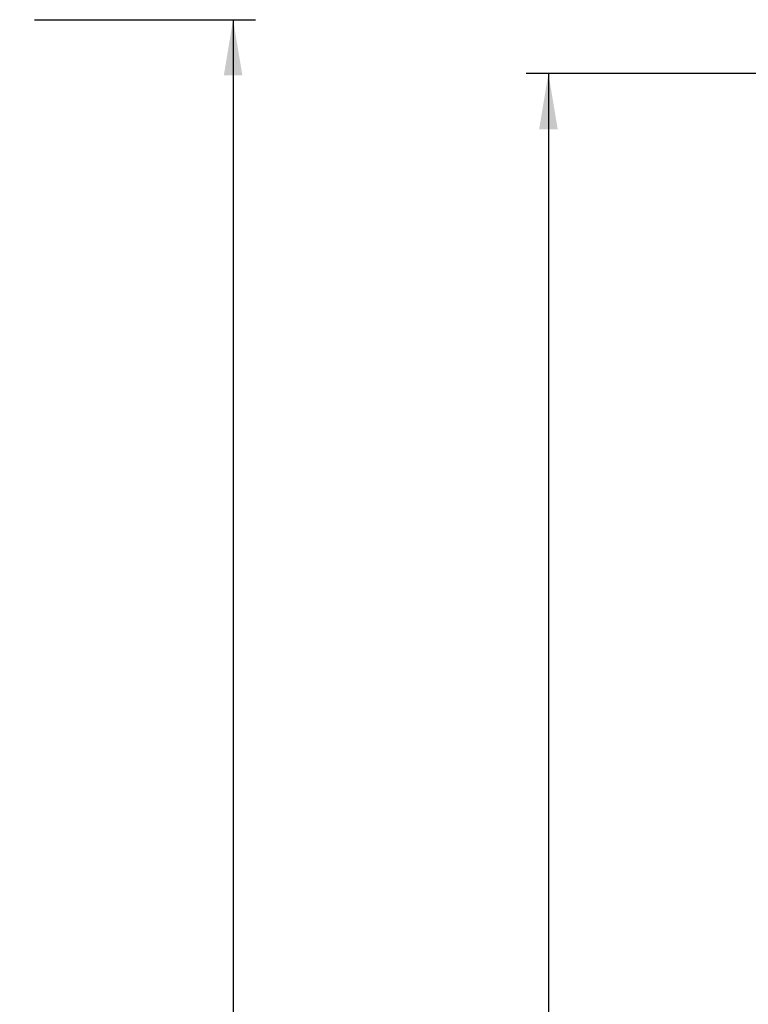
# Model space of a CAD drawing. Header units: inches. Extents: x 1 to 240, y -1 to 159.
# Tile 25 of 30: x 88 to 105, y 82 to 104. Entities that reach past the tile are written whole.
import ezdxf
from ezdxf.enums import TextEntityAlignment as Align

# ---------------------------------------------------------------- set-up
doc = ezdxf.new("R2010")
doc.units = ezdxf.units.IN
doc.header["$MEASUREMENT"] = 0
doc.layers.add('Default', color=7, linetype='Continuous')
doc.styles.add('SEACAD_Times_New_Roman', font='times.ttf')
doc.dimstyles.new('HAMMOND_(STH_-_240x160)', dxfattribs={"dimtxt": 1, "dimasz": 1.25, "dimexe": 0.5, "dimexo": 0.5, "dimgap": 0.25, "dimtad": 0, "dimtih": 1, "dimtoh": 1, "dimzin": 0, "dimdsep": 46, "dimtxsty": 'SEACAD_Times_New_Roman', "dimblk1": '_SE_FILLED', "dimblk2": '_SE_FILLED', "dimsah": 1, "dimcen": 0.5, "dimadec": 0, "dimazin": 0, "dimtfac": 0.8, "dimtofl": 0, "dimtmove": 0, "dimatfit": 3, "dimfxl": 1, "dimtolj": 1, "dimtzin": 0, "dimarcsym": 0})

# ---------------------------------------------------------------- blocks, each defined once
blk = doc.blocks.new('DMBLK772')
at = {"layer": 'Default', "linetype": 'Continuous', "transparency": 16777216}
for points in [[(93.227, 103.053), (93.019, 104.303), (92.81, 103.053)], [(93.227, 57.558), (92.81, 57.558), (93.019, 56.308)]]:
    blk.add_hatch(color=7, dxfattribs=at).paths.add_polyline_path(points)
at = {"layer": 'Default', "color": 7, "linetype": 'Continuous', "transparency": 16777216}
for p, q in [((88.561, 104.303), (93.519, 104.303)), ((93.019, 104.303), (93.019, 81.156)), ((93.019, 79.806), (93.019, 56.308)), ((88.58, 56.308), (93.519, 56.308))]:
    blk.add_line(p, q, dxfattribs=at)
at = {"layer": 'Default', "color": 7, "linetype": 'Continuous', "transparency": 16777216, "style": 'SEACAD_Times_New_Roman'}
blk.add_text('47.99', height=1, dxfattribs=at).set_placement((91.313, 80.806), align=Align.TOP_LEFT)
blk = doc.blocks.new('_SE_FILLED')
at = {"color": 0}
blk.add_line((0, 0), (-1, 0), dxfattribs=at)
blk.add_solid([(0, 0), (-1, -0.1665), (-1, 0.1665), (0, 0)], dxfattribs=at)
blk = doc.blocks.new('DMBLK782')
at = {"layer": 'Default', "linetype": 'Continuous', "transparency": 16777216}
for points in [[(99.886, 101.844), (100.303, 101.844), (100.095, 103.094)], [(99.886, 58.776), (100.095, 57.526), (100.303, 58.776)]]:
    blk.add_hatch(color=7, dxfattribs=at).paths.add_polyline_path(points)
at = {"layer": 'Default', "color": 7, "linetype": 'Continuous', "transparency": 16777216}
for p, q in [((104.865, 103.094), (99.595, 103.094)), ((100.095, 103.094), (100.095, 78.69)), ((100.095, 73.99), (100.095, 57.526)), ((104.849, 57.526), (99.595, 57.526))]:
    blk.add_line(p, q, dxfattribs=at)
at = {"layer": 'Default', "color": 7, "linetype": 'Continuous', "transparency": 16777216, "style": 'SEACAD_Times_New_Roman'}
for s, p in [('45.57', (98.388, 78.34)), ('DOOR ', (97.808, 76.84)), ('OPENING', (96.848, 75.34))]:
    blk.add_text(s, height=1, dxfattribs=at).set_placement(p, align=Align.TOP_LEFT)

msp = doc.modelspace()

# ---------------------------------------------------------------- dimensions: what is measured, and where the dimension line sits
at = {"layer": 'Default', "color": 7, "linetype": 'Continuous'}
for base, p1, p2, angle, text, picture, middle in [((93.0187, 104.3029), (88.0609, 104.3029), (88.0799, 56.3082), 270.0226, '\\A1;<>', 'DMBLK772', (93.0187, 80.3056)), ((100.095, 103.094), (105.365, 103.094), (105.349, 57.526), 269.9801, '\\A1;<>\\PDOOR \\XOPENING', 'DMBLK782', (100.095, 77.84))]:
    dim = msp.add_linear_dim(base=base, p1=p1, p2=p2, angle=angle, text=text, dimstyle='HAMMOND_(STH_-_240x160)', dxfattribs=at)
    dim.commit()
    dim.dimension.update_dxf_attribs({"geometry": picture, "text_midpoint": middle, "dimtype": 161})

doc.saveas('drawing.dxf')
